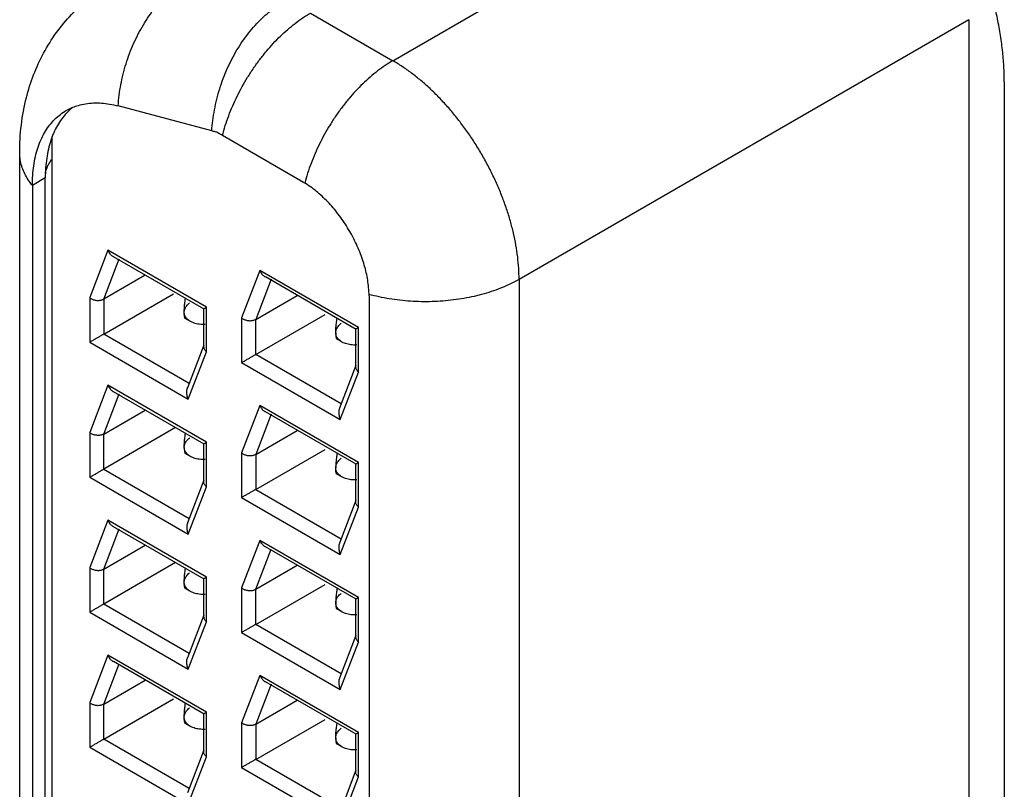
# Model space of a CAD drawing. Header units: inches. Extents: x 0 to 34, y 0 to 22.
# Tile 13 of 54: x 3.629 to 4.225, y 11.077 to 11.543. Entities that reach past the tile are written whole.
import ezdxf

# ---------------------------------------------------------------- set-up
doc = ezdxf.new("R2010")
doc.units = ezdxf.units.IN
doc.header["$LTSCALE"] = 1.87
doc.header["$MEASUREMENT"] = 0
doc.layers.get('0').update_dxf_attribs({"linetype": 'CONTINUOUS'})

msp = doc.modelspace()

# ---------------------------------------------------------------- linework, layer by layer
at = {"color": 7, "linetype": 'CONTINUOUS'}
for p, q in [((3.85492, 11.51815), (4.12696, 11.67522)), ((3.80509, 11.54692), (3.85492, 11.51815)), ((4.20332, 11.54295), (3.93129, 11.38588)), ((4.20332, 11.54295), (4.20332, 10.70688)), ((4.22475, 11.50526), (4.22475, 10.6692)), ((3.74543, 11.47563), (3.6888, 11.49081)), ((3.64895, 10.69489), (3.64895, 11.47221)), ((3.80096, 11.44454), (3.75184, 11.4729)), ((3.62925, 10.72968), (3.62925, 11.46241)), ((3.64474, 11.44721), (3.63691, 11.44269)), ((3.64474, 10.71448), (3.64474, 11.44721)), ((3.63691, 11.44269), (3.63691, 10.70995)), ((3.68263, 11.40348), (3.67158, 11.3748)), ((3.68007, 11.37393), (3.68942, 11.39821)), ((3.74229, 11.36903), (3.68263, 11.40348)), ((3.74075, 11.36789), (3.6859, 11.39956)), ((3.70518, 11.38843), (3.68007, 11.37393)), ((3.77456, 11.39123), (3.7635, 11.36255)), ((3.78134, 11.38595), (3.77199, 11.36168)), ((3.83421, 11.35678), (3.77456, 11.39123)), ((3.83267, 11.35564), (3.77782, 11.38731)), ((3.93129, 11.38588), (3.93129, 10.54981)), ((3.67158, 11.3748), (3.67158, 11.34781)), ((3.68007, 11.35271), (3.7223, 11.37709)), ((3.77199, 11.36168), (3.7971, 11.37618)), ((3.84056, 11.37595), (3.84056, 10.54152)), ((3.68007, 11.37393), (3.68007, 11.35271)), ((3.74053, 11.34505), (3.74053, 11.36827)), ((3.74229, 11.34204), (3.74229, 11.36903)), ((3.73247, 11.36043), (3.72942, 11.36219)), ((3.7635, 11.36255), (3.7635, 11.33555)), ((3.77199, 11.34045), (3.81394, 11.36467)), ((3.77199, 11.34045), (3.77199, 11.36168)), ((3.83421, 11.32979), (3.83421, 11.35678)), ((3.73177, 11.32285), (3.68007, 11.35271)), ((3.83246, 11.3328), (3.83246, 11.35601)), ((3.67158, 11.34781), (3.73124, 11.31336)), ((3.74072, 11.34608), (3.73077, 11.32027)), ((3.8241, 11.34801), (3.82105, 11.34977)), ((3.73124, 11.31336), (3.74229, 11.34204)), ((3.82369, 11.3106), (3.77199, 11.34045)), ((3.7635, 11.33555), (3.82316, 11.30111)), ((3.83264, 11.33383), (3.82269, 11.30801)), ((3.82316, 11.30111), (3.83421, 11.32979)), ((3.68263, 11.32183), (3.67158, 11.29315)), ((3.74229, 11.28738), (3.68263, 11.32183)), ((3.68007, 11.29229), (3.68942, 11.31656)), ((3.74075, 11.28625), (3.6859, 11.31791)), ((3.77456, 11.30958), (3.7635, 11.2809)), ((3.83421, 11.27513), (3.77456, 11.30958)), ((3.68007, 11.29229), (3.70518, 11.30679)), ((3.78134, 11.30431), (3.77199, 11.28003)), ((3.83267, 11.27399), (3.77782, 11.30566)), ((3.67158, 11.29315), (3.67158, 11.26616)), ((3.72356, 11.29617), (3.68007, 11.27106)), ((3.68007, 11.27106), (3.68007, 11.29229)), ((3.77199, 11.28003), (3.7971, 11.29453)), ((3.74053, 11.2634), (3.74053, 11.28662)), ((3.74229, 11.26039), (3.74229, 11.28738)), ((3.73247, 11.27878), (3.72942, 11.28054)), ((3.7635, 11.2809), (3.7635, 11.25391)), ((3.77199, 11.25881), (3.81394, 11.28303)), ((3.77199, 11.28003), (3.77199, 11.25881)), ((3.83246, 11.25115), (3.83246, 11.27437)), ((3.83421, 11.24814), (3.83421, 11.27513)), ((3.68007, 11.27106), (3.73177, 11.24121)), ((3.8241, 11.26636), (3.82105, 11.26812)), ((3.67158, 11.26616), (3.73124, 11.23171)), ((3.74072, 11.26444), (3.73077, 11.23862)), ((3.73124, 11.23171), (3.74229, 11.26039)), ((3.77199, 11.25881), (3.82369, 11.22896)), ((3.7635, 11.25391), (3.82316, 11.21946)), ((3.83264, 11.25218), (3.82269, 11.22637)), ((3.82316, 11.21946), (3.83421, 11.24814)), ((3.68263, 11.24018), (3.67158, 11.2115)), ((3.74229, 11.20574), (3.68263, 11.24018)), ((3.68007, 11.21064), (3.68942, 11.23491)), ((3.74075, 11.2046), (3.6859, 11.23627)), ((3.77456, 11.22793), (3.7635, 11.19925)), ((3.83421, 11.19349), (3.77456, 11.22793)), ((3.68007, 11.21064), (3.70518, 11.22514)), ((3.77199, 11.19839), (3.78134, 11.22266)), ((3.83267, 11.19235), (3.77782, 11.22402)), ((3.72356, 11.21452), (3.68007, 11.18941)), ((3.67158, 11.2115), (3.67158, 11.18451)), ((3.68007, 11.18941), (3.68007, 11.21064)), ((3.77199, 11.19839), (3.7971, 11.21289)), ((3.74053, 11.18176), (3.74053, 11.20497)), ((3.74229, 11.17875), (3.74229, 11.20574)), ((3.77199, 11.17716), (3.81394, 11.20138)), ((3.73247, 11.19713), (3.72942, 11.1989)), ((3.7635, 11.19925), (3.7635, 11.17226)), ((3.77199, 11.17716), (3.77199, 11.19839)), ((3.83246, 11.1695), (3.83246, 11.19272)), ((3.83421, 11.16649), (3.83421, 11.19349)), ((3.67158, 11.18451), (3.73124, 11.15007)), ((3.73177, 11.15956), (3.68007, 11.18941)), ((3.8241, 11.18471), (3.82105, 11.18648)), ((3.74072, 11.18279), (3.73077, 11.15697)), ((3.73124, 11.15007), (3.74229, 11.17875)), ((3.7635, 11.17226), (3.82316, 11.13781)), ((3.82369, 11.14731), (3.77199, 11.17716)), ((3.83264, 11.17054), (3.82269, 11.14472)), ((3.82316, 11.13781), (3.83421, 11.16649)), ((3.68263, 11.15854), (3.67158, 11.12986)), ((3.74229, 11.12409), (3.68263, 11.15854)), ((3.74075, 11.12295), (3.6859, 11.15462)), ((3.68007, 11.12899), (3.68942, 11.15326)), ((3.68007, 11.12899), (3.70518, 11.14349)), ((3.77456, 11.14628), (3.7635, 11.1176)), ((3.83421, 11.11184), (3.77456, 11.14628)), ((3.83267, 11.1107), (3.77783, 11.14237)), ((3.78134, 11.14101), (3.77199, 11.11674)), ((3.68007, 11.10776), (3.7223, 11.13215)), ((3.77199, 11.11674), (3.7971, 11.13124)), ((3.67158, 11.12986), (3.67158, 11.10287)), ((3.68007, 11.10776), (3.68007, 11.12899)), ((3.74229, 11.0971), (3.74229, 11.12409)), ((3.74053, 11.10011), (3.74053, 11.12333)), ((3.77199, 11.09551), (3.81394, 11.11973)), ((3.73247, 11.11549), (3.72942, 11.11725)), ((3.7635, 11.1176), (3.7635, 11.09061)), ((3.77199, 11.11674), (3.77199, 11.09551)), ((3.73177, 11.07791), (3.68007, 11.10776)), ((3.83246, 11.08786), (3.83246, 11.11107)), ((3.83421, 11.08485), (3.83421, 11.11184)), ((3.67158, 11.10287), (3.73124, 11.06842)), ((3.74072, 11.10114), (3.73077, 11.07532)), ((3.8241, 11.10306), (3.82105, 11.10483)), ((3.73124, 11.06842), (3.74229, 11.0971)), ((3.82369, 11.06566), (3.77199, 11.09551)), ((3.7635, 11.09061), (3.82316, 11.05617)), ((3.83264, 11.08889), (3.82269, 11.06307)), ((3.82316, 11.05617), (3.83421, 11.08485))]:
    msp.add_line(p, q, dxfattribs=at)
for points, knots in [([(4.22475, 11.50526), (4.22475, 11.50843), (4.22456, 11.51489), (4.22372, 11.52469), (4.22234, 11.53471), (4.22041, 11.54491), (4.21796, 11.55524), (4.21498, 11.56567), (4.21149, 11.57614), (4.20752, 11.58658), (4.20307, 11.59697), (4.19817, 11.60726), (4.19284, 11.61739), (4.18711, 11.62732), (4.181, 11.63699), (4.17454, 11.64638), (4.16777, 11.65543), (4.16071, 11.66409), (4.15339, 11.67234), (4.14585, 11.68014), (4.13812, 11.68744), (4.13025, 11.6942), (4.12227, 11.70041), (4.1142, 11.70604), (4.10871, 11.70943), (4.10596, 11.71102)], [0, 0, 0, 0, 0.038531, 0.078387, 0.119408, 0.161413, 0.204443, 0.248426, 0.293141, 0.338375, 0.384182, 0.43041, 0.476809, 0.523179, 0.569578, 0.615806, 0.661614, 0.706849, 0.751565, 0.795549, 0.83858, 0.880586, 0.921609, 0.961467, 1, 1, 1, 1]), ([(3.63373, 11.49739), (3.63625, 11.50678), (3.64348, 11.52486), (3.66079, 11.54813), (3.67602, 11.55994), (3.68416, 11.56465)], [0, 0, 0, 0, 0.337799, 0.671991, 1, 1, 1, 1]), ([(3.6888, 11.4908), (3.68894, 11.49295), (3.68937, 11.49725), (3.69038, 11.50367), (3.69177, 11.51005), (3.69353, 11.51635), (3.69564, 11.52251), (3.6981, 11.52852), (3.70088, 11.53431), (3.70397, 11.53986), (3.70735, 11.54513), (3.71099, 11.55008), (3.71487, 11.55468), (3.71896, 11.55889), (3.72325, 11.5627), (3.72769, 11.56607), (3.73079, 11.56805), (3.73235, 11.56895)], [0, 0, 0, 0, 0.069509, 0.139555, 0.20991, 0.280345, 0.350627, 0.420524, 0.489801, 0.558235, 0.625626, 0.691803, 0.756614, 0.819924, 0.88163, 0.941664, 1, 1, 1, 1]), ([(3.74606, 11.48205), (3.74634, 11.4842), (3.74701, 11.48849), (3.7484, 11.49487), (3.75016, 11.50117), (3.75228, 11.50734), (3.75473, 11.51334), (3.75752, 11.51913), (3.76061, 11.52468), (3.76398, 11.52995), (3.76762, 11.5349), (3.7715, 11.5395), (3.7756, 11.54372), (3.77988, 11.54752), (3.78433, 11.5509), (3.78742, 11.55287), (3.78898, 11.55377)], [0, 0, 0, 0, 0.075278, 0.150888, 0.226583, 0.302113, 0.37723, 0.451681, 0.525228, 0.597655, 0.668777, 0.738429, 0.806467, 0.872782, 0.937302, 1, 1, 1, 1]), ([(3.75566, 11.48482), (3.75641, 11.48682), (3.75803, 11.49081), (3.76075, 11.49669), (3.76377, 11.50247), (3.76707, 11.50811), (3.77062, 11.51358), (3.77439, 11.51883), (3.77837, 11.52384), (3.78253, 11.52856), (3.78684, 11.53297), (3.79127, 11.53704), (3.79579, 11.54074), (3.80038, 11.54405), (3.80352, 11.54601), (3.80509, 11.54692)], [0, 0, 0, 0, 0.07942, 0.159696, 0.240482, 0.321419, 0.402139, 0.482274, 0.561475, 0.639415, 0.715783, 0.790278, 0.862629, 0.9326, 1, 1, 1, 1]), ([(3.85492, 11.51815), (3.85335, 11.51724), (3.85021, 11.51528), (3.84562, 11.51197), (3.8411, 11.50827), (3.83667, 11.5042), (3.83236, 11.49978), (3.8282, 11.49506), (3.82422, 11.49006), (3.82044, 11.4848), (3.8169, 11.47934), (3.8136, 11.47369), (3.81058, 11.46791), (3.80786, 11.46203), (3.80545, 11.45609), (3.80337, 11.45013), (3.80219, 11.44613), (3.80167, 11.44413)], [0, 0, 0, 0, 0.058364, 0.118955, 0.181605, 0.246111, 0.31224, 0.379734, 0.448321, 0.517717, 0.587617, 0.657704, 0.727657, 0.797168, 0.865936, 0.93367, 1, 1, 1, 1]), ([(3.93129, 11.38588), (3.93129, 11.38812), (3.93114, 11.39267), (3.93049, 11.39959), (3.92942, 11.40667), (3.92794, 11.41389), (3.92605, 11.4212), (3.92377, 11.42856), (3.9211, 11.43592), (3.91806, 11.44325), (3.91467, 11.45051), (3.91095, 11.45765), (3.90692, 11.46464), (3.90259, 11.47144), (3.898, 11.478), (3.89317, 11.4843), (3.88813, 11.49029), (3.8829, 11.49595), (3.87752, 11.50124), (3.87201, 11.50613), (3.8664, 11.5106), (3.86073, 11.51462), (3.85686, 11.51703), (3.85492, 11.51815)], [0, 0, 0, 0, 0.042274, 0.08605, 0.131222, 0.177668, 0.225246, 0.2738, 0.323174, 0.373209, 0.423728, 0.474532, 0.525415, 0.576187, 0.626675, 0.676708, 0.726101, 0.774675, 0.822261, 0.86871, 0.913889, 0.957683, 1, 1, 1, 1]), ([(3.62925, 11.46241), (3.62925, 11.47367), (3.63061, 11.4855), (3.6336, 11.49691), (3.63373, 11.49739)], [0, 0, 0, 0, 0.958043, 1, 1, 1, 1]), ([(3.65306, 11.485), (3.6542, 11.48593), (3.65564, 11.48695), (3.65716, 11.48786), (3.65742, 11.488)], [0, 0, 0, 0, 0.834242, 1, 1, 1, 1]), ([(3.66145, 11.48997), (3.66126, 11.48982), (3.65991, 11.48874), (3.65752, 11.48652), (3.65558, 11.48419), (3.65467, 11.48296)], [0, 0, 0, 0, 0.07311, 0.53074, 1, 1, 1, 1]), ([(3.65742, 11.488), (3.65843, 11.48859), (3.65977, 11.48927), (3.66115, 11.48986), (3.66146, 11.48998)], [0, 0, 0, 0, 0.782997, 1, 1, 1, 1]), ([(3.66146, 11.48998), (3.66253, 11.49042), (3.66505, 11.4913), (3.66918, 11.49223), (3.67224, 11.49254), (3.6738, 11.4926)], [0, 0, 0, 0, 0.273749, 0.631404, 1, 1, 1, 1]), ([(3.6738, 11.4926), (3.67541, 11.49267), (3.67871, 11.49262), (3.68374, 11.49201), (3.6871, 11.49126), (3.6888, 11.49081)], [0, 0, 0, 0, 0.319373, 0.652312, 1, 1, 1, 1]), ([(3.64684, 11.47844), (3.64775, 11.47967), (3.64969, 11.482), (3.6519, 11.48406), (3.65306, 11.485)], [0, 0, 0, 0, 0.506243, 1, 1, 1, 1]), ([(3.64021, 11.46529), (3.64074, 11.46691), (3.64193, 11.47005), (3.64414, 11.47447), (3.6459, 11.47717), (3.64684, 11.47844)], [0, 0, 0, 0, 0.347048, 0.679947, 1, 1, 1, 1]), ([(3.65208, 11.479), (3.65127, 11.47758), (3.65014, 11.47534), (3.6492, 11.47303), (3.64889, 11.47223)], [0, 0, 0, 0, 0.657478, 1, 1, 1, 1]), ([(3.74866, 11.47483), (3.74829, 11.47491), (3.74757, 11.47508), (3.74685, 11.47526), (3.74649, 11.47535)], [0, 0, 0, 0, 0.502594, 1, 1, 1, 1]), ([(3.75184, 11.4729), (3.75148, 11.47311), (3.75076, 11.47353), (3.7497, 11.47417), (3.749, 11.47461), (3.74866, 11.47483)], [0, 0, 0, 0, 0.336493, 0.669936, 1, 1, 1, 1]), ([(3.63774, 11.45461), (3.63801, 11.45646), (3.63868, 11.46006), (3.63965, 11.46359), (3.64021, 11.46529)], [0, 0, 0, 0, 0.510979, 1, 1, 1, 1]), ([(3.63692, 11.44268), (3.63601, 11.4438), (3.63433, 11.44607), (3.63227, 11.44966), (3.63072, 11.45335), (3.62969, 11.45711), (3.6293, 11.46014), (3.62925, 11.46191), (3.62925, 11.46241)], [0, 0, 0, 0, 0.199966, 0.391335, 0.575673, 0.75477, 0.930713, 1, 1, 1, 1]), ([(3.64679, 11.45559), (3.64719, 11.45628), (3.64788, 11.4573), (3.64865, 11.45824), (3.64893, 11.45856)], [0, 0, 0, 0, 0.65382, 1, 1, 1, 1]), ([(3.63691, 11.44269), (3.63691, 11.44472), (3.63704, 11.44871), (3.63746, 11.45267), (3.63774, 11.45461)], [0, 0, 0, 0, 0.510264, 1, 1, 1, 1]), ([(3.6448, 11.44985), (3.64487, 11.45039), (3.6451, 11.45165), (3.64574, 11.45359), (3.64641, 11.45494), (3.64679, 11.45559)], [0, 0, 0, 0, 0.26636, 0.626364, 1, 1, 1, 1]), ([(3.84056, 11.37596), (3.84056, 11.37764), (3.84038, 11.3808), (3.83978, 11.38545), (3.8389, 11.38994), (3.83771, 11.3945), (3.83622, 11.3991), (3.83446, 11.4037), (3.83242, 11.40826), (3.83013, 11.41274), (3.8276, 11.41711), (3.82487, 11.42134), (3.82194, 11.42538), (3.81884, 11.42921), (3.8156, 11.43279), (3.81224, 11.4361), (3.8088, 11.43911), (3.80507, 11.44196), (3.80243, 11.4437), (3.80096, 11.44454)], [0, 0, 0, 0, 0.061543, 0.115303, 0.170968, 0.228386, 0.28718, 0.347184, 0.407947, 0.469291, 0.530728, 0.592066, 0.652835, 0.71283, 0.771632, 0.829037, 0.884707, 0.938457, 1, 1, 1, 1]), ([(3.68581, 11.39961), (3.68568, 11.3997), (3.68526, 11.39998), (3.6846, 11.40055), (3.68386, 11.40137), (3.68319, 11.40236), (3.68281, 11.40309), (3.68263, 11.40348)], [0, 0, 0, 0, 0.094788, 0.295283, 0.51318, 0.749667, 1, 1, 1, 1]), ([(3.77774, 11.38736), (3.7776, 11.38745), (3.77719, 11.38773), (3.77653, 11.38829), (3.77579, 11.38912), (3.77511, 11.39011), (3.77473, 11.39084), (3.77456, 11.39123)], [0, 0, 0, 0, 0.094788, 0.295283, 0.51318, 0.749667, 1, 1, 1, 1]), ([(3.93129, 11.38588), (3.92971, 11.38497), (3.92644, 11.38323), (3.92128, 11.38092), (3.91582, 11.37885), (3.91007, 11.37705), (3.9041, 11.37552), (3.89793, 11.37428), (3.8916, 11.37334), (3.88517, 11.37269), (3.87866, 11.37235), (3.87212, 11.37232), (3.86561, 11.3726), (3.85915, 11.37318), (3.8528, 11.37406), (3.8466, 11.37524), (3.84254, 11.37623), (3.84055, 11.37677)], [0, 0, 0, 0, 0.058364, 0.118957, 0.18161, 0.246117, 0.312243, 0.379728, 0.448307, 0.517699, 0.587601, 0.657685, 0.727629, 0.797123, 0.865871, 0.933584, 1, 1, 1, 1]), ([(3.67158, 11.3748), (3.67181, 11.37462), (3.6723, 11.37429), (3.67311, 11.37387), (3.67398, 11.37354), (3.67489, 11.3733), (3.67583, 11.37315), (3.67677, 11.37311), (3.67768, 11.37317), (3.67855, 11.37332), (3.67935, 11.37357), (3.67984, 11.3738), (3.68007, 11.37393)], [0, 0, 0, 0, 0.097124, 0.198532, 0.302405, 0.407517, 0.513959, 0.619104, 0.720576, 0.818957, 0.912698, 1, 1, 1, 1]), ([(3.72916, 11.37173), (3.72921, 11.3722), (3.72933, 11.37308), (3.72946, 11.37396), (3.72952, 11.37437)], [0, 0, 0, 0, 0.529464, 1, 1, 1, 1]), ([(3.72877, 11.36589), (3.72877, 11.36622), (3.72878, 11.36692), (3.72883, 11.368), (3.7289, 11.36917), (3.72897, 11.36998), (3.72901, 11.3704)], [0, 0, 0, 0, 0.219896, 0.460701, 0.720308, 1, 1, 1, 1]), ([(3.72877, 11.36589), (3.72877, 11.36621), (3.72882, 11.36685), (3.72907, 11.36782), (3.7295, 11.3688), (3.7299, 11.36942), (3.73013, 11.36973)], [0, 0, 0, 0, 0.228429, 0.468231, 0.722938, 1, 1, 1, 1]), ([(3.73013, 11.36973), (3.73038, 11.37006), (3.73095, 11.37073), (3.73161, 11.37132), (3.73197, 11.3716)], [0, 0, 0, 0, 0.47706, 1, 1, 1, 1]), ([(3.74055, 11.36802), (3.74054, 11.36802), (3.74052, 11.36801), (3.74067, 11.3681), (3.74082, 11.36818), (3.7412, 11.3684), (3.74169, 11.36868), (3.74207, 11.36891), (3.74229, 11.36903)], [0, 0, 0, 0, 0.014492, 0.047931, 0.159499, 0.354306, 0.634758, 1, 1, 1, 1]), ([(3.73105, 11.36142), (3.73075, 11.36168), (3.73021, 11.36221), (3.72956, 11.3631), (3.7291, 11.36402), (3.72884, 11.36495), (3.72877, 11.36558), (3.72877, 11.36589)], [0, 0, 0, 0, 0.229327, 0.440113, 0.635501, 0.821379, 1, 1, 1, 1]), ([(3.72942, 11.36219), (3.7294, 11.3622), (3.72929, 11.36228), (3.72915, 11.36252), (3.72901, 11.36295), (3.7289, 11.36352), (3.72883, 11.36422), (3.7288, 11.36472), (3.72879, 11.365)], [0, 0, 0, 0, 0.024939, 0.131379, 0.281416, 0.479078, 0.721459, 1, 1, 1, 1]), ([(3.7635, 11.36255), (3.76373, 11.36237), (3.76423, 11.36203), (3.76503, 11.36162), (3.7659, 11.36129), (3.76682, 11.36105), (3.76775, 11.3609), (3.76869, 11.36086), (3.7696, 11.36091), (3.77047, 11.36107), (3.77127, 11.36132), (3.77176, 11.36155), (3.77199, 11.36168)], [0, 0, 0, 0, 0.097124, 0.198532, 0.302405, 0.407517, 0.513959, 0.619104, 0.720576, 0.818957, 0.912698, 1, 1, 1, 1]), ([(3.82079, 11.35931), (3.82084, 11.35978), (3.82097, 11.36072), (3.82111, 11.36171), (3.8212, 11.36222), (3.8212, 11.36226)], [0, 0, 0, 0, 0.473997, 0.958589, 1, 1, 1, 1]), ([(3.73246, 11.36043), (3.73233, 11.3605), (3.73184, 11.3608), (3.73138, 11.36114), (3.73105, 11.36142)], [0, 0, 0, 0, 0.252898, 1, 1, 1, 1]), ([(3.74149, 11.3586), (3.74088, 11.35857), (3.73967, 11.35855), (3.73791, 11.35869), (3.73625, 11.35897), (3.73472, 11.3594), (3.73376, 11.35978), (3.73331, 11.35999)], [0, 0, 0, 0, 0.219489, 0.430643, 0.631403, 0.821341, 1, 1, 1, 1]), ([(3.8204, 11.35347), (3.8204, 11.3538), (3.82041, 11.3545), (3.82046, 11.35558), (3.82053, 11.35675), (3.8206, 11.35756), (3.82065, 11.35798)], [0, 0, 0, 0, 0.219896, 0.460701, 0.720308, 1, 1, 1, 1]), ([(3.8204, 11.35347), (3.8204, 11.35379), (3.82045, 11.35445), (3.82072, 11.35545), (3.82118, 11.35646), (3.8216, 11.3571), (3.82184, 11.35741)], [0, 0, 0, 0, 0.223068, 0.462638, 0.719737, 1, 1, 1, 1]), ([(3.82184, 11.35741), (3.8221, 11.35776), (3.82271, 11.35844), (3.82339, 11.35903), (3.82377, 11.35931)], [0, 0, 0, 0, 0.480455, 1, 1, 1, 1]), ([(3.83421, 11.35678), (3.834, 11.35665), (3.83361, 11.35643), (3.83312, 11.35615), (3.83275, 11.35593), (3.8326, 11.35585), (3.83248, 11.35578), (3.83247, 11.35577)], [0, 0, 0, 0, 0.37548, 0.663909, 0.864315, 0.979134, 1, 1, 1, 1]), ([(3.68007, 11.35271), (3.67988, 11.3526), (3.6795, 11.35238), (3.6789, 11.35203), (3.67823, 11.35165), (3.6775, 11.35122), (3.6767, 11.35076), (3.67585, 11.35027), (3.67497, 11.34977), (3.67408, 11.34925), (3.67321, 11.34875), (3.67238, 11.34827), (3.67184, 11.34796), (3.67158, 11.34781)], [0, 0, 0, 0, 0.063887, 0.135264, 0.213678, 0.300256, 0.394598, 0.495122, 0.599572, 0.705407, 0.809697, 0.9091, 1, 1, 1, 1]), ([(3.8204, 11.35347), (3.8204, 11.35317), (3.82041, 11.3526), (3.82046, 11.35179), (3.82054, 11.35109), (3.82065, 11.35052), (3.82079, 11.3501), (3.82092, 11.34985), (3.82103, 11.34978), (3.82106, 11.34977)], [0, 0, 0, 0, 0.233885, 0.44786, 0.634062, 0.785775, 0.900622, 0.981807, 1, 1, 1, 1]), ([(3.82268, 11.349), (3.82238, 11.34926), (3.82184, 11.34979), (3.82119, 11.35068), (3.82073, 11.3516), (3.82047, 11.35253), (3.82041, 11.35316), (3.8204, 11.35347)], [0, 0, 0, 0, 0.229327, 0.440113, 0.635501, 0.821379, 1, 1, 1, 1]), ([(3.74055, 11.34479), (3.74056, 11.34468), (3.74062, 11.34435), (3.74081, 11.3438), (3.74117, 11.34317), (3.74167, 11.34257), (3.74207, 11.34221), (3.74229, 11.34204)], [0, 0, 0, 0, 0.09855, 0.301565, 0.518882, 0.752109, 1, 1, 1, 1]), ([(3.82409, 11.34801), (3.82397, 11.34808), (3.82347, 11.34838), (3.82301, 11.34872), (3.82268, 11.349)], [0, 0, 0, 0, 0.252898, 1, 1, 1, 1]), ([(3.83312, 11.34618), (3.83251, 11.34615), (3.8313, 11.34613), (3.82955, 11.34627), (3.82789, 11.34655), (3.82635, 11.34698), (3.82539, 11.34736), (3.82494, 11.34757)], [0, 0, 0, 0, 0.219489, 0.430643, 0.631403, 0.821341, 1, 1, 1, 1]), ([(3.7635, 11.33556), (3.76376, 11.3357), (3.7643, 11.33601), (3.76513, 11.33649), (3.76601, 11.337), (3.7669, 11.33751), (3.76778, 11.33802), (3.76862, 11.33851), (3.76942, 11.33897), (3.77015, 11.33939), (3.77082, 11.33978), (3.77143, 11.34013), (3.77181, 11.34035), (3.77199, 11.34045)], [0, 0, 0, 0, 0.090852, 0.190226, 0.294503, 0.400342, 0.504809, 0.605355, 0.699709, 0.786291, 0.864711, 0.936101, 1, 1, 1, 1]), ([(3.83248, 11.33254), (3.83249, 11.33243), (3.83254, 11.33209), (3.83273, 11.33155), (3.8331, 11.33091), (3.8336, 11.33031), (3.834, 11.32996), (3.83421, 11.32979)], [0, 0, 0, 0, 0.09855, 0.301565, 0.518882, 0.752109, 1, 1, 1, 1]), ([(3.68263, 11.32183), (3.68281, 11.32144), (3.68319, 11.32071), (3.68386, 11.31973), (3.6846, 11.3189), (3.68527, 11.31833), (3.68568, 11.31805), (3.68582, 11.31797)], [0, 0, 0, 0, 0.250421, 0.486971, 0.704886, 0.90525, 1, 1, 1, 1]), ([(3.73124, 11.31336), (3.73106, 11.31375), (3.73076, 11.31454), (3.73046, 11.31574), (3.73031, 11.31691), (3.73029, 11.31801), (3.7304, 11.31903), (3.7306, 11.31982), (3.73077, 11.32026), (3.73082, 11.3204)], [0, 0, 0, 0, 0.177784, 0.349727, 0.511627, 0.66337, 0.806138, 0.938152, 1, 1, 1, 1]), ([(3.77774, 11.30572), (3.7776, 11.3058), (3.77719, 11.30608), (3.77653, 11.30665), (3.77579, 11.30748), (3.77511, 11.30846), (3.77473, 11.30919), (3.77456, 11.30958)], [0, 0, 0, 0, 0.094788, 0.295283, 0.51318, 0.749667, 1, 1, 1, 1]), ([(3.82275, 11.30815), (3.82269, 11.30801), (3.82252, 11.30757), (3.82233, 11.30678), (3.82221, 11.30575), (3.82223, 11.30465), (3.82239, 11.30349), (3.82269, 11.30229), (3.82299, 11.3015), (3.82316, 11.30111)], [0, 0, 0, 0, 0.061905, 0.19396, 0.336781, 0.488592, 0.650446, 0.822311, 1, 1, 1, 1]), ([(3.68007, 11.29229), (3.67984, 11.29216), (3.67935, 11.29192), (3.67855, 11.29167), (3.67768, 11.29152), (3.67677, 11.29146), (3.67583, 11.29151), (3.67489, 11.29165), (3.67398, 11.29189), (3.67311, 11.29222), (3.6723, 11.29264), (3.67181, 11.29297), (3.67158, 11.29315)], [0, 0, 0, 0, 0.087298, 0.180907, 0.27902, 0.380641, 0.485931, 0.59226, 0.697274, 0.801324, 0.902837, 1, 1, 1, 1]), ([(3.72916, 11.29009), (3.72921, 11.29055), (3.72933, 11.29144), (3.72946, 11.29231), (3.72952, 11.29273)], [0, 0, 0, 0, 0.529464, 1, 1, 1, 1]), ([(3.72877, 11.28424), (3.72877, 11.28458), (3.72878, 11.28527), (3.72883, 11.28635), (3.7289, 11.28752), (3.72897, 11.28833), (3.72901, 11.28875)], [0, 0, 0, 0, 0.219896, 0.460701, 0.720308, 1, 1, 1, 1]), ([(3.72877, 11.28424), (3.72877, 11.28456), (3.72882, 11.28522), (3.72908, 11.28622), (3.72954, 11.28723), (3.72997, 11.28787), (3.73021, 11.28819)], [0, 0, 0, 0, 0.223068, 0.462638, 0.719737, 1, 1, 1, 1]), ([(3.73021, 11.28819), (3.73047, 11.28853), (3.73108, 11.28921), (3.73176, 11.2898), (3.73213, 11.29009)], [0, 0, 0, 0, 0.480455, 1, 1, 1, 1]), ([(3.74055, 11.28638), (3.74054, 11.28637), (3.74052, 11.28636), (3.74067, 11.28645), (3.74082, 11.28654), (3.7412, 11.28675), (3.74169, 11.28704), (3.74207, 11.28726), (3.74229, 11.28738)], [0, 0, 0, 0, 0.014492, 0.047931, 0.159499, 0.354306, 0.634758, 1, 1, 1, 1]), ([(3.72877, 11.28424), (3.72877, 11.28395), (3.72878, 11.28337), (3.72883, 11.28256), (3.7289, 11.28186), (3.72901, 11.28129), (3.72915, 11.28087), (3.72929, 11.28063), (3.7294, 11.28055), (3.72942, 11.28054)], [0, 0, 0, 0, 0.233885, 0.44786, 0.634062, 0.785775, 0.900622, 0.981807, 1, 1, 1, 1]), ([(3.73105, 11.27978), (3.73075, 11.28003), (3.73021, 11.28057), (3.72956, 11.28146), (3.7291, 11.28237), (3.72884, 11.28331), (3.72877, 11.28394), (3.72877, 11.28424)], [0, 0, 0, 0, 0.229327, 0.440113, 0.635501, 0.821379, 1, 1, 1, 1]), ([(3.73246, 11.27878), (3.73233, 11.27886), (3.73184, 11.27916), (3.73138, 11.2795), (3.73105, 11.27978)], [0, 0, 0, 0, 0.252898, 1, 1, 1, 1]), ([(3.7635, 11.2809), (3.76373, 11.28072), (3.76423, 11.28039), (3.76503, 11.27997), (3.7659, 11.27964), (3.76682, 11.2794), (3.76775, 11.27926), (3.76869, 11.27921), (3.7696, 11.27927), (3.77047, 11.27942), (3.77127, 11.27967), (3.77176, 11.2799), (3.77199, 11.28003)], [0, 0, 0, 0, 0.097124, 0.198532, 0.302405, 0.407517, 0.513959, 0.619104, 0.720576, 0.818957, 0.912698, 1, 1, 1, 1]), ([(3.82099, 11.27921), (3.82092, 11.27875), (3.82081, 11.27784), (3.82066, 11.2765), (3.82054, 11.27521), (3.82046, 11.27399), (3.82041, 11.27287), (3.8204, 11.27216), (3.8204, 11.27182)], [0, 0, 0, 0, 0.187377, 0.369476, 0.546013, 0.712757, 0.864934, 1, 1, 1, 1]), ([(3.8212, 11.28062), (3.8212, 11.28061), (3.82113, 11.28014), (3.82105, 11.27967), (3.82099, 11.27921)], [0, 0, 0, 0, 0.011676, 1, 1, 1, 1]), ([(3.74149, 11.27696), (3.74088, 11.27692), (3.73967, 11.27691), (3.73791, 11.27704), (3.73625, 11.27733), (3.73472, 11.27775), (3.73376, 11.27813), (3.73331, 11.27834)], [0, 0, 0, 0, 0.219489, 0.430643, 0.631403, 0.821341, 1, 1, 1, 1]), ([(3.8204, 11.27182), (3.8204, 11.27214), (3.82045, 11.2728), (3.82072, 11.2738), (3.82118, 11.27481), (3.8216, 11.27545), (3.82184, 11.27577)], [0, 0, 0, 0, 0.223068, 0.462638, 0.719737, 1, 1, 1, 1]), ([(3.82184, 11.27577), (3.8221, 11.27611), (3.82271, 11.27679), (3.82339, 11.27738), (3.82377, 11.27767)], [0, 0, 0, 0, 0.480455, 1, 1, 1, 1]), ([(3.83247, 11.27413), (3.83246, 11.27412), (3.83245, 11.27411), (3.83259, 11.2742), (3.83275, 11.27428), (3.83312, 11.2745), (3.83361, 11.27478), (3.834, 11.27501), (3.83421, 11.27513)], [0, 0, 0, 0, 0.014492, 0.047931, 0.159499, 0.354306, 0.634758, 1, 1, 1, 1]), ([(3.67158, 11.26616), (3.67184, 11.26631), (3.67238, 11.26662), (3.67321, 11.2671), (3.67408, 11.26761), (3.67497, 11.26812), (3.67585, 11.26863), (3.6767, 11.26912), (3.6775, 11.26958), (3.67823, 11.27), (3.6789, 11.27038), (3.6795, 11.27073), (3.67988, 11.27095), (3.68007, 11.27106)], [0, 0, 0, 0, 0.090852, 0.190226, 0.294503, 0.400342, 0.504809, 0.605355, 0.699709, 0.786291, 0.864711, 0.936101, 1, 1, 1, 1]), ([(3.82268, 11.26735), (3.82238, 11.26761), (3.82184, 11.26815), (3.82119, 11.26903), (3.82073, 11.26995), (3.82047, 11.27089), (3.82041, 11.27152), (3.8204, 11.27182)], [0, 0, 0, 0, 0.229327, 0.440113, 0.635501, 0.821379, 1, 1, 1, 1]), ([(3.82106, 11.26812), (3.82103, 11.26813), (3.82092, 11.26821), (3.82079, 11.26846), (3.82064, 11.26888), (3.82054, 11.26945), (3.82046, 11.27015), (3.82043, 11.27066), (3.82042, 11.27093)], [0, 0, 0, 0, 0.024939, 0.131379, 0.281416, 0.479078, 0.721459, 1, 1, 1, 1]), ([(3.82409, 11.26636), (3.82397, 11.26644), (3.82347, 11.26674), (3.82301, 11.26708), (3.82268, 11.26735)], [0, 0, 0, 0, 0.252898, 1, 1, 1, 1]), ([(3.74229, 11.26039), (3.74207, 11.26056), (3.74167, 11.26092), (3.74118, 11.26152), (3.74081, 11.26215), (3.74062, 11.2627), (3.74056, 11.26303), (3.74055, 11.26314)], [0, 0, 0, 0, 0.247793, 0.480763, 0.697624, 0.901192, 1, 1, 1, 1]), ([(3.83312, 11.26454), (3.83251, 11.2645), (3.8313, 11.26449), (3.82955, 11.26462), (3.82789, 11.26491), (3.82635, 11.26533), (3.82539, 11.26571), (3.82494, 11.26592)], [0, 0, 0, 0, 0.219489, 0.430643, 0.631403, 0.821341, 1, 1, 1, 1]), ([(3.77199, 11.25881), (3.77181, 11.2587), (3.77143, 11.25848), (3.77082, 11.25813), (3.77015, 11.25775), (3.76942, 11.25732), (3.76862, 11.25686), (3.76778, 11.25637), (3.7669, 11.25587), (3.76601, 11.25535), (3.76513, 11.25485), (3.7643, 11.25437), (3.76376, 11.25406), (3.7635, 11.25391)], [0, 0, 0, 0, 0.063887, 0.135264, 0.213678, 0.300256, 0.394598, 0.495122, 0.599572, 0.705407, 0.809697, 0.9091, 1, 1, 1, 1]), ([(3.83421, 11.24814), (3.834, 11.24831), (3.8336, 11.24867), (3.8331, 11.24926), (3.83273, 11.2499), (3.83254, 11.25045), (3.83249, 11.25078), (3.83248, 11.25089)], [0, 0, 0, 0, 0.247793, 0.480763, 0.697624, 0.901192, 1, 1, 1, 1]), ([(3.68581, 11.23632), (3.68568, 11.2364), (3.68526, 11.23669), (3.6846, 11.23725), (3.68386, 11.23808), (3.68319, 11.23907), (3.68281, 11.2398), (3.68263, 11.24018)], [0, 0, 0, 0, 0.094788, 0.295283, 0.51318, 0.749667, 1, 1, 1, 1]), ([(3.73082, 11.23875), (3.73076, 11.23861), (3.7306, 11.23818), (3.7304, 11.23739), (3.73029, 11.23636), (3.73031, 11.23526), (3.73046, 11.23409), (3.73076, 11.2329), (3.73106, 11.2321), (3.73124, 11.23171)], [0, 0, 0, 0, 0.061905, 0.19396, 0.336781, 0.488592, 0.650446, 0.822311, 1, 1, 1, 1]), ([(3.77774, 11.22407), (3.7776, 11.22415), (3.77719, 11.22443), (3.77653, 11.225), (3.77579, 11.22583), (3.77511, 11.22681), (3.77473, 11.22755), (3.77456, 11.22793)], [0, 0, 0, 0, 0.094788, 0.295283, 0.51318, 0.749667, 1, 1, 1, 1]), ([(3.82275, 11.2265), (3.82269, 11.22636), (3.82252, 11.22592), (3.82233, 11.22513), (3.82221, 11.22411), (3.82223, 11.223), (3.82239, 11.22184), (3.82269, 11.22064), (3.82299, 11.21985), (3.82316, 11.21946)], [0, 0, 0, 0, 0.061905, 0.19396, 0.336781, 0.488592, 0.650446, 0.822311, 1, 1, 1, 1]), ([(3.67158, 11.2115), (3.67181, 11.21133), (3.6723, 11.21099), (3.67311, 11.21058), (3.67398, 11.21025), (3.67489, 11.21001), (3.67583, 11.20986), (3.67677, 11.20982), (3.67768, 11.20987), (3.67855, 11.21003), (3.67935, 11.21028), (3.67984, 11.21051), (3.68007, 11.21064)], [0, 0, 0, 0, 0.097124, 0.198532, 0.302405, 0.407517, 0.513959, 0.619104, 0.720576, 0.818957, 0.912698, 1, 1, 1, 1]), ([(3.72916, 11.20844), (3.72921, 11.20891), (3.72933, 11.20979), (3.72946, 11.21067), (3.72952, 11.21108)], [0, 0, 0, 0, 0.529464, 1, 1, 1, 1]), ([(3.73013, 11.20643), (3.73038, 11.20677), (3.73095, 11.20744), (3.73161, 11.20802), (3.73197, 11.20831)], [0, 0, 0, 0, 0.47706, 1, 1, 1, 1]), ([(3.72877, 11.2026), (3.72877, 11.20293), (3.72878, 11.20362), (3.72883, 11.2047), (3.7289, 11.20588), (3.72897, 11.20668), (3.72901, 11.2071)], [0, 0, 0, 0, 0.219896, 0.460701, 0.720308, 1, 1, 1, 1]), ([(3.72877, 11.2026), (3.72877, 11.20291), (3.72882, 11.20356), (3.72907, 11.20453), (3.7295, 11.20551), (3.7299, 11.20612), (3.73013, 11.20643)], [0, 0, 0, 0, 0.228429, 0.468231, 0.722938, 1, 1, 1, 1]), ([(3.73105, 11.19813), (3.73075, 11.19839), (3.73021, 11.19892), (3.72956, 11.19981), (3.7291, 11.20073), (3.72884, 11.20166), (3.72877, 11.20229), (3.72877, 11.2026)], [0, 0, 0, 0, 0.229327, 0.440113, 0.635501, 0.821379, 1, 1, 1, 1]), ([(3.72942, 11.19889), (3.7294, 11.19891), (3.72929, 11.19898), (3.72915, 11.19923), (3.72901, 11.19965), (3.7289, 11.20022), (3.72883, 11.20092), (3.7288, 11.20143), (3.72879, 11.2017)], [0, 0, 0, 0, 0.024939, 0.131379, 0.281416, 0.479078, 0.721459, 1, 1, 1, 1]), ([(3.74229, 11.20574), (3.74207, 11.20561), (3.74169, 11.20539), (3.7412, 11.20511), (3.74082, 11.20489), (3.74068, 11.20481), (3.74056, 11.20474), (3.74055, 11.20473)], [0, 0, 0, 0, 0.37548, 0.663909, 0.864315, 0.979134, 1, 1, 1, 1]), ([(3.73246, 11.19714), (3.73233, 11.19721), (3.73184, 11.19751), (3.73138, 11.19785), (3.73105, 11.19813)], [0, 0, 0, 0, 0.252898, 1, 1, 1, 1]), ([(3.74149, 11.19531), (3.74088, 11.19527), (3.73967, 11.19526), (3.73791, 11.19539), (3.73625, 11.19568), (3.73472, 11.1961), (3.73376, 11.19648), (3.73331, 11.19669)], [0, 0, 0, 0, 0.219489, 0.430643, 0.631403, 0.821341, 1, 1, 1, 1]), ([(3.7635, 11.19925), (3.76373, 11.19907), (3.76423, 11.19874), (3.76503, 11.19832), (3.7659, 11.19799), (3.76682, 11.19775), (3.76775, 11.19761), (3.76869, 11.19756), (3.7696, 11.19762), (3.77047, 11.19777), (3.77127, 11.19802), (3.77176, 11.19826), (3.77199, 11.19839)], [0, 0, 0, 0, 0.097124, 0.198532, 0.302405, 0.407517, 0.513959, 0.619104, 0.720576, 0.818957, 0.912698, 1, 1, 1, 1]), ([(3.82099, 11.19756), (3.82092, 11.1971), (3.82081, 11.1962), (3.82066, 11.19486), (3.82054, 11.19356), (3.82046, 11.19234), (3.82041, 11.19122), (3.8204, 11.19051), (3.8204, 11.19018)], [0, 0, 0, 0, 0.187377, 0.369476, 0.546013, 0.712757, 0.864934, 1, 1, 1, 1]), ([(3.8212, 11.19897), (3.8212, 11.19896), (3.82113, 11.19849), (3.82105, 11.19803), (3.82099, 11.19756)], [0, 0, 0, 0, 0.011676, 1, 1, 1, 1]), ([(3.82176, 11.19401), (3.82201, 11.19435), (3.82258, 11.19502), (3.82324, 11.1956), (3.8236, 11.19589)], [0, 0, 0, 0, 0.47706, 1, 1, 1, 1]), ([(3.8204, 11.19018), (3.8204, 11.19049), (3.82045, 11.19114), (3.8207, 11.19211), (3.82114, 11.19308), (3.82153, 11.1937), (3.82176, 11.19401)], [0, 0, 0, 0, 0.228429, 0.468231, 0.722938, 1, 1, 1, 1]), ([(3.8204, 11.19018), (3.8204, 11.18988), (3.82041, 11.18931), (3.82046, 11.1885), (3.82054, 11.1878), (3.82065, 11.18723), (3.82079, 11.1868), (3.82092, 11.18656), (3.82103, 11.18649), (3.82106, 11.18647)], [0, 0, 0, 0, 0.233885, 0.44786, 0.634062, 0.785775, 0.900622, 0.981807, 1, 1, 1, 1]), ([(3.82268, 11.18571), (3.82238, 11.18596), (3.82184, 11.1865), (3.82119, 11.18739), (3.82073, 11.18831), (3.82047, 11.18924), (3.82041, 11.18987), (3.8204, 11.19018)], [0, 0, 0, 0, 0.229327, 0.440113, 0.635501, 0.821379, 1, 1, 1, 1]), ([(3.83421, 11.19348), (3.834, 11.19336), (3.83361, 11.19314), (3.83312, 11.19286), (3.83275, 11.19264), (3.8326, 11.19255), (3.83248, 11.19249), (3.83247, 11.19248)], [0, 0, 0, 0, 0.37548, 0.663909, 0.864315, 0.979134, 1, 1, 1, 1]), ([(3.68007, 11.18941), (3.67988, 11.18931), (3.6795, 11.18909), (3.6789, 11.18874), (3.67823, 11.18835), (3.6775, 11.18793), (3.6767, 11.18747), (3.67585, 11.18698), (3.67497, 11.18647), (3.67408, 11.18596), (3.67321, 11.18545), (3.67238, 11.18497), (3.67184, 11.18466), (3.67158, 11.18451)], [0, 0, 0, 0, 0.063887, 0.135264, 0.213678, 0.300256, 0.394598, 0.495122, 0.599572, 0.705407, 0.809697, 0.9091, 1, 1, 1, 1]), ([(3.82409, 11.18472), (3.82397, 11.18479), (3.82347, 11.18509), (3.82301, 11.18543), (3.82268, 11.18571)], [0, 0, 0, 0, 0.252898, 1, 1, 1, 1]), ([(3.83312, 11.18289), (3.83251, 11.18285), (3.8313, 11.18284), (3.82955, 11.18297), (3.82789, 11.18326), (3.82635, 11.18368), (3.82539, 11.18406), (3.82494, 11.18427)], [0, 0, 0, 0, 0.219489, 0.430643, 0.631403, 0.821341, 1, 1, 1, 1]), ([(3.74055, 11.18149), (3.74056, 11.18138), (3.74062, 11.18105), (3.74081, 11.1805), (3.74117, 11.17987), (3.74167, 11.17927), (3.74207, 11.17892), (3.74229, 11.17875)], [0, 0, 0, 0, 0.09855, 0.301565, 0.518882, 0.752109, 1, 1, 1, 1]), ([(3.77199, 11.17716), (3.77181, 11.17706), (3.77143, 11.17683), (3.77082, 11.17649), (3.77015, 11.1761), (3.76942, 11.17568), (3.76862, 11.17522), (3.76778, 11.17473), (3.7669, 11.17422), (3.76601, 11.17371), (3.76513, 11.1732), (3.7643, 11.17272), (3.76376, 11.17241), (3.7635, 11.17226)], [0, 0, 0, 0, 0.063887, 0.135264, 0.213678, 0.300256, 0.394598, 0.495122, 0.599572, 0.705407, 0.809697, 0.9091, 1, 1, 1, 1]), ([(3.83248, 11.16924), (3.83249, 11.16913), (3.83254, 11.1688), (3.83273, 11.16825), (3.8331, 11.16762), (3.8336, 11.16702), (3.834, 11.16666), (3.83421, 11.16649)], [0, 0, 0, 0, 0.09855, 0.301565, 0.518882, 0.752109, 1, 1, 1, 1]), ([(3.68581, 11.15467), (3.68568, 11.15476), (3.68526, 11.15504), (3.6846, 11.1556), (3.68386, 11.15643), (3.68319, 11.15742), (3.68281, 11.15815), (3.68263, 11.15854)], [0, 0, 0, 0, 0.094788, 0.295283, 0.51318, 0.749667, 1, 1, 1, 1]), ([(3.73124, 11.15007), (3.73106, 11.15046), (3.73076, 11.15125), (3.73046, 11.15245), (3.73031, 11.15361), (3.73029, 11.15471), (3.7304, 11.15574), (3.7306, 11.15653), (3.73077, 11.15697), (3.73082, 11.15711)], [0, 0, 0, 0, 0.177784, 0.349727, 0.511627, 0.66337, 0.806138, 0.938152, 1, 1, 1, 1]), ([(3.77456, 11.14628), (3.77473, 11.1459), (3.77511, 11.14517), (3.77579, 11.14418), (3.77653, 11.14335), (3.77719, 11.14279), (3.7776, 11.1425), (3.77774, 11.14242)], [0, 0, 0, 0, 0.250421, 0.486971, 0.704886, 0.90525, 1, 1, 1, 1]), ([(3.82275, 11.14485), (3.82269, 11.14472), (3.82252, 11.14428), (3.82233, 11.14349), (3.82221, 11.14246), (3.82223, 11.14136), (3.82239, 11.14019), (3.82269, 11.139), (3.82299, 11.13821), (3.82316, 11.13781)], [0, 0, 0, 0, 0.061905, 0.19396, 0.336781, 0.488592, 0.650446, 0.822311, 1, 1, 1, 1]), ([(3.67158, 11.12986), (3.67181, 11.12968), (3.6723, 11.12934), (3.67311, 11.12893), (3.67398, 11.1286), (3.67489, 11.12836), (3.67583, 11.12821), (3.67677, 11.12817), (3.67768, 11.12823), (3.67855, 11.12838), (3.67935, 11.12863), (3.67984, 11.12886), (3.68007, 11.12899)], [0, 0, 0, 0, 0.097124, 0.198532, 0.302405, 0.407517, 0.513959, 0.619104, 0.720576, 0.818957, 0.912698, 1, 1, 1, 1]), ([(3.72877, 11.12095), (3.72877, 11.12128), (3.72878, 11.12197), (3.72883, 11.12306), (3.7289, 11.12423), (3.72897, 11.12504), (3.72901, 11.12546)], [0, 0, 0, 0, 0.219896, 0.460701, 0.720308, 1, 1, 1, 1]), ([(3.72877, 11.12095), (3.72877, 11.12127), (3.72882, 11.12191), (3.72907, 11.12288), (3.7295, 11.12386), (3.7299, 11.12448), (3.73013, 11.12478)], [0, 0, 0, 0, 0.228429, 0.468231, 0.722938, 1, 1, 1, 1]), ([(3.72916, 11.12679), (3.72921, 11.12726), (3.72933, 11.12814), (3.72946, 11.12902), (3.72952, 11.12943)], [0, 0, 0, 0, 0.529464, 1, 1, 1, 1]), ([(3.73013, 11.12478), (3.73038, 11.12512), (3.73095, 11.12579), (3.73161, 11.12638), (3.73197, 11.12666)], [0, 0, 0, 0, 0.47706, 1, 1, 1, 1]), ([(3.74055, 11.12308), (3.74054, 11.12308), (3.74052, 11.12307), (3.74067, 11.12315), (3.74082, 11.12324), (3.7412, 11.12346), (3.74169, 11.12374), (3.74207, 11.12396), (3.74229, 11.12409)], [0, 0, 0, 0, 0.014492, 0.047931, 0.159499, 0.354306, 0.634758, 1, 1, 1, 1]), ([(3.73105, 11.11648), (3.73075, 11.11674), (3.73021, 11.11727), (3.72956, 11.11816), (3.7291, 11.11908), (3.72884, 11.12001), (3.72877, 11.12064), (3.72877, 11.12095)], [0, 0, 0, 0, 0.229327, 0.440113, 0.635501, 0.821379, 1, 1, 1, 1]), ([(3.72942, 11.11725), (3.7294, 11.11726), (3.72929, 11.11734), (3.72915, 11.11758), (3.72901, 11.118), (3.7289, 11.11857), (3.72883, 11.11927), (3.7288, 11.11978), (3.72879, 11.12006)], [0, 0, 0, 0, 0.024939, 0.131379, 0.281416, 0.479078, 0.721459, 1, 1, 1, 1]), ([(3.73246, 11.11549), (3.73233, 11.11556), (3.73184, 11.11586), (3.73138, 11.1162), (3.73105, 11.11648)], [0, 0, 0, 0, 0.252898, 1, 1, 1, 1]), ([(3.74149, 11.11366), (3.74088, 11.11363), (3.73967, 11.11361), (3.73791, 11.11375), (3.73625, 11.11403), (3.73472, 11.11446), (3.73376, 11.11484), (3.73331, 11.11505)], [0, 0, 0, 0, 0.219489, 0.430643, 0.631403, 0.821341, 1, 1, 1, 1]), ([(3.77199, 11.11674), (3.77176, 11.11661), (3.77127, 11.11638), (3.77047, 11.11613), (3.76961, 11.11597), (3.76869, 11.11592), (3.76776, 11.11596), (3.76682, 11.11611), (3.7659, 11.11635), (3.76503, 11.11668), (3.76423, 11.11709), (3.76373, 11.11743), (3.7635, 11.1176)], [0, 0, 0, 0, 0.087298, 0.180907, 0.27902, 0.380641, 0.485931, 0.59226, 0.697274, 0.801324, 0.902837, 1, 1, 1, 1]), ([(3.8204, 11.10853), (3.8204, 11.10886), (3.82041, 11.10955), (3.82046, 11.11064), (3.82053, 11.11181), (3.8206, 11.11262), (3.82065, 11.11304)], [0, 0, 0, 0, 0.219896, 0.460701, 0.720308, 1, 1, 1, 1]), ([(3.8204, 11.10853), (3.8204, 11.10885), (3.82045, 11.10951), (3.82072, 11.1105), (3.82118, 11.11152), (3.8216, 11.11216), (3.82184, 11.11247)], [0, 0, 0, 0, 0.223068, 0.462638, 0.719737, 1, 1, 1, 1]), ([(3.82079, 11.11437), (3.82084, 11.11484), (3.82097, 11.11578), (3.82111, 11.11677), (3.8212, 11.11728), (3.8212, 11.11732)], [0, 0, 0, 0, 0.473997, 0.958589, 1, 1, 1, 1]), ([(3.82184, 11.11247), (3.8221, 11.11282), (3.82271, 11.11349), (3.82339, 11.11409), (3.82377, 11.11437)], [0, 0, 0, 0, 0.480455, 1, 1, 1, 1]), ([(3.67158, 11.10287), (3.67184, 11.10301), (3.67238, 11.10332), (3.67321, 11.10381), (3.67408, 11.10431), (3.67497, 11.10482), (3.67585, 11.10533), (3.6767, 11.10582), (3.6775, 11.10628), (3.67823, 11.1067), (3.6789, 11.10709), (3.6795, 11.10744), (3.67988, 11.10766), (3.68007, 11.10776)], [0, 0, 0, 0, 0.090852, 0.190226, 0.294503, 0.400342, 0.504809, 0.605355, 0.699709, 0.786291, 0.864711, 0.936101, 1, 1, 1, 1]), ([(3.8204, 11.10853), (3.8204, 11.10823), (3.82041, 11.10766), (3.82046, 11.10685), (3.82054, 11.10615), (3.82065, 11.10558), (3.82079, 11.10516), (3.82092, 11.10491), (3.82103, 11.10484), (3.82106, 11.10483)], [0, 0, 0, 0, 0.233885, 0.44786, 0.634062, 0.785775, 0.900622, 0.981807, 1, 1, 1, 1]), ([(3.82268, 11.10406), (3.82238, 11.10432), (3.82184, 11.10485), (3.82119, 11.10574), (3.82073, 11.10666), (3.82047, 11.10759), (3.82041, 11.10822), (3.8204, 11.10853)], [0, 0, 0, 0, 0.229327, 0.440113, 0.635501, 0.821379, 1, 1, 1, 1]), ([(3.83247, 11.11083), (3.83246, 11.11083), (3.83245, 11.11082), (3.83259, 11.1109), (3.83275, 11.11099), (3.83312, 11.11121), (3.83361, 11.11149), (3.834, 11.11171), (3.83421, 11.11184)], [0, 0, 0, 0, 0.014492, 0.047931, 0.159499, 0.354306, 0.634758, 1, 1, 1, 1]), ([(3.82409, 11.10307), (3.82397, 11.10314), (3.82347, 11.10344), (3.82301, 11.10378), (3.82268, 11.10406)], [0, 0, 0, 0, 0.252898, 1, 1, 1, 1]), ([(3.83312, 11.10124), (3.83251, 11.10121), (3.8313, 11.10119), (3.82955, 11.10133), (3.82789, 11.10161), (3.82635, 11.10204), (3.82539, 11.10242), (3.82494, 11.10263)], [0, 0, 0, 0, 0.219489, 0.430643, 0.631403, 0.821341, 1, 1, 1, 1]), ([(3.74229, 11.0971), (3.74207, 11.09727), (3.74167, 11.09763), (3.74118, 11.09822), (3.74081, 11.09885), (3.74062, 11.0994), (3.74056, 11.09974), (3.74055, 11.09984)], [0, 0, 0, 0, 0.247793, 0.480763, 0.697624, 0.901192, 1, 1, 1, 1]), ([(3.77199, 11.09551), (3.77181, 11.09541), (3.77143, 11.09519), (3.77082, 11.09484), (3.77015, 11.09445), (3.76942, 11.09403), (3.76862, 11.09357), (3.76778, 11.09308), (3.7669, 11.09257), (3.76601, 11.09206), (3.76513, 11.09155), (3.7643, 11.09107), (3.76376, 11.09076), (3.7635, 11.09061)], [0, 0, 0, 0, 0.063887, 0.135264, 0.213678, 0.300256, 0.394598, 0.495122, 0.599572, 0.705407, 0.809697, 0.9091, 1, 1, 1, 1]), ([(3.83421, 11.08485), (3.834, 11.08502), (3.8336, 11.08537), (3.8331, 11.08597), (3.83273, 11.0866), (3.83254, 11.08715), (3.83249, 11.08748), (3.83248, 11.08759)], [0, 0, 0, 0, 0.247793, 0.480763, 0.697624, 0.901192, 1, 1, 1, 1])]:
    msp.add_open_spline(points, degree=3, knots=knots, dxfattribs=at)
for points in [[(3.65467, 11.48296), (3.65373, 11.4817), (3.65287, 11.48037), (3.65208, 11.479)], [(3.74543, 11.47563), (3.74558, 11.47777), (3.74579, 11.47992), (3.74606, 11.48205)], [(3.75358, 11.47885), (3.75422, 11.48086), (3.75491, 11.48285), (3.75566, 11.48482)], [(3.74649, 11.47535), (3.74614, 11.47544), (3.74579, 11.47553), (3.74543, 11.47563)], [(3.75184, 11.4729), (3.75237, 11.4749), (3.75295, 11.47689), (3.75358, 11.47885)], [(3.64804, 11.46981), (3.64748, 11.46811), (3.64701, 11.46638), (3.6466, 11.46464)], [(3.64889, 11.47223), (3.64859, 11.47143), (3.6483, 11.47062), (3.64804, 11.46981)], [(3.6466, 11.46464), (3.64618, 11.46282), (3.64584, 11.46098), (3.64557, 11.45913)], [(3.64557, 11.45913), (3.64529, 11.4572), (3.64509, 11.45525), (3.64495, 11.45331)], [(3.64495, 11.45331), (3.64481, 11.45128), (3.64474, 11.44924), (3.64474, 11.44721)], [(3.72901, 11.3704), (3.72906, 11.37084), (3.7291, 11.37129), (3.72916, 11.37173)], [(3.72879, 11.365), (3.72878, 11.3653), (3.72877, 11.36559), (3.72877, 11.36589)], [(3.73331, 11.35999), (3.73302, 11.36012), (3.73274, 11.36027), (3.73246, 11.36043)], [(3.82065, 11.35798), (3.82069, 11.35842), (3.82074, 11.35887), (3.82079, 11.35931)], [(3.82494, 11.34757), (3.82465, 11.3477), (3.82437, 11.34785), (3.82409, 11.34801)], [(3.72901, 11.28875), (3.72906, 11.2892), (3.7291, 11.28964), (3.72916, 11.29009)], [(3.73331, 11.27834), (3.73302, 11.27848), (3.73274, 11.27863), (3.73246, 11.27878)], [(3.82042, 11.27093), (3.82041, 11.27123), (3.8204, 11.27153), (3.8204, 11.27182)], [(3.82494, 11.26592), (3.82465, 11.26606), (3.82437, 11.2662), (3.82409, 11.26636)], [(3.72901, 11.2071), (3.72906, 11.20755), (3.7291, 11.20799), (3.72916, 11.20844)], [(3.72879, 11.2017), (3.72878, 11.202), (3.72877, 11.2023), (3.72877, 11.2026)], [(3.73331, 11.19669), (3.73302, 11.19683), (3.73274, 11.19698), (3.73246, 11.19714)], [(3.82494, 11.18427), (3.82465, 11.18441), (3.82437, 11.18456), (3.82409, 11.18472)], [(3.72901, 11.12546), (3.72906, 11.1259), (3.7291, 11.12635), (3.72916, 11.12679)], [(3.72879, 11.12006), (3.72878, 11.12035), (3.72877, 11.12065), (3.72877, 11.12095)], [(3.73331, 11.11505), (3.73302, 11.11518), (3.73274, 11.11533), (3.73246, 11.11549)], [(3.82065, 11.11304), (3.82069, 11.11348), (3.82074, 11.11393), (3.82079, 11.11437)], [(3.82494, 11.10263), (3.82465, 11.10276), (3.82437, 11.10291), (3.82409, 11.10307)]]:
    msp.add_open_spline(points, degree=3, dxfattribs=at)

doc.saveas('drawing.dxf')
